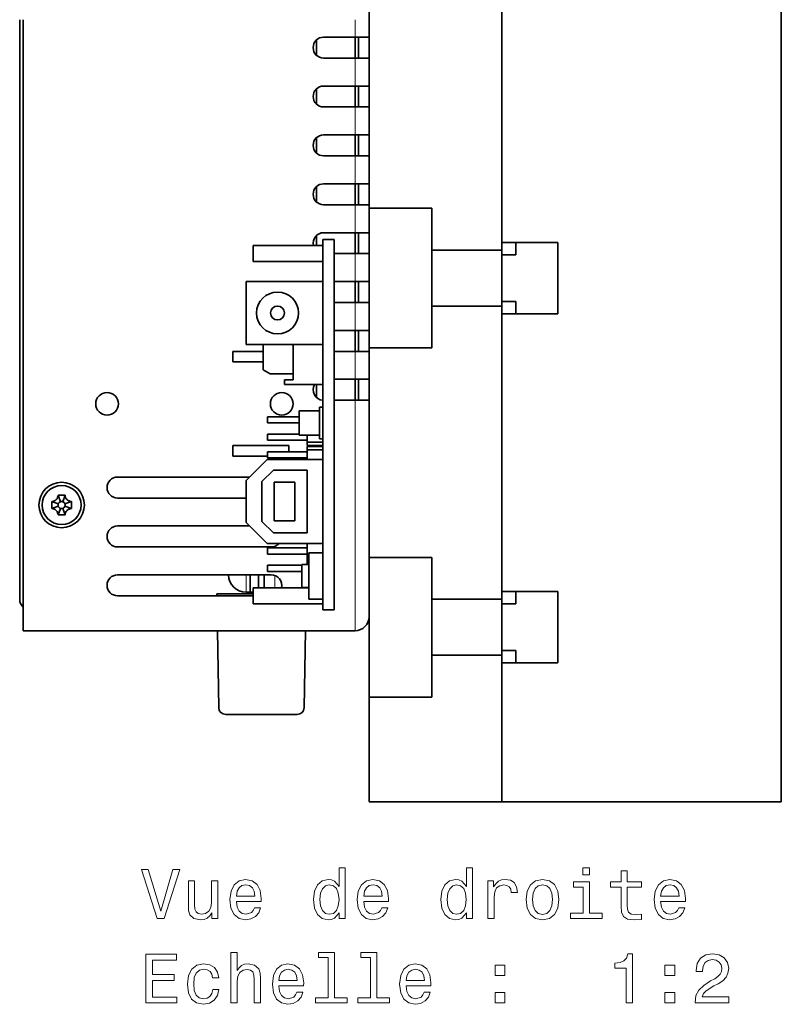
# Model space of a CAD drawing. Extents: x -249 to 1342, y -192 to 297.
# Tile 1 of 59: x -232 to -177, y 63 to 133. Entities that reach past the tile are written whole.
import ezdxf

# ---------------------------------------------------------------- set-up
doc = ezdxf.new("R2010")
doc.units = 0

msp = doc.modelspace()

# ---------------------------------------------------------------- linework, layer by layer
at = {"color": 7, "lineweight": 35}
for p, q in [((-177.47612, 77.462585), (-177.47612, 177.462585)), ((-197.47612, 137.962585), (-197.47612, 116.962585)), ((-231.97612, 91.962585), (-231.97612, 133.462509)), ((-231.72612, 133.462509), (-231.72612, 89.712585)), ((-209.47612, 91.212585), (-209.47612, 117.712585)), ((-197.47612, 112.962585), (-197.47612, 91.962585)), ((-231.72612, 89.712585), (-207.97612, 89.712585)), ((-197.47612, 77.462585), (-177.47612, 77.462585))]:
    msp.add_line(p, q, dxfattribs=at)
at = {"color": 7, "lineweight": 35, "ltscale": 0.4975}
for p, q in [((-197.47612, 137.412582), (-197.47612, 117.512589)), ((-197.47612, 112.412582), (-197.47612, 92.512589))]:
    msp.add_line(p, q, dxfattribs=at)
at = {"color": 7, "lineweight": 35, "ltscale": 0.375}
for p, q in [((-206.97612, 134.962585), (-206.97612, 119.962585)), ((-206.97612, 109.962585), (-206.97612, 94.962585))]:
    msp.add_line(p, q, dxfattribs=at)
at = {"color": 7, "lineweight": 13, "ltscale": 0.031248}
msp.add_line((-207.97612, 132.212585), (-207.97612, 133.462524), dxfattribs=at)
at = {"color": 7, "lineweight": 35, "ltscale": 0.031248}
msp.add_line((-206.97612, 133.462509), (-206.97612, 132.212585), dxfattribs=at)
at = {"color": 7, "lineweight": 35, "ltscale": 0.027951}
for p, q in [((-210.72612, 132.021606), (-210.72612, 130.903564)), ((-210.72612, 128.521606), (-210.72612, 127.403564)), ((-210.72612, 125.021599), (-210.72612, 123.903564)), ((-210.72612, 121.521599), (-210.72612, 120.403564))]:
    msp.add_line(p, q, dxfattribs=at)
at = {"color": 7, "lineweight": 35, "ltscale": 0.05625}
for p, q in [((-210.22612, 132.212585), (-207.97612, 132.212585)), ((-207.97612, 130.712585), (-210.22612, 130.712585)), ((-210.22612, 128.712585), (-207.97612, 128.712585)), ((-207.97612, 127.212585), (-210.22612, 127.212585)), ((-210.22612, 125.212585), (-207.97612, 125.212585)), ((-207.97612, 123.712585), (-210.22612, 123.712585)), ((-210.22612, 121.712585), (-207.97612, 121.712585)), ((-207.97612, 120.212585), (-210.22612, 120.212585)), ((-210.22612, 118.212585), (-207.97612, 118.212585)), ((-210.526123, 105.712585), (-210.526123, 103.462585))]:
    msp.add_line(p, q, dxfattribs=at)
at = {"color": 7, "lineweight": 35, "ltscale": 0.0375}
for p, q in [((-207.97612, 130.712585), (-207.97612, 132.212585)), ((-207.72612, 130.712585), (-207.72612, 132.212585)), ((-206.97612, 130.712585), (-206.97612, 132.212585)), ((-207.97612, 127.212585), (-207.97612, 128.712585)), ((-207.72612, 127.212585), (-207.72612, 128.712585)), ((-206.97612, 127.212585), (-206.97612, 128.712585)), ((-207.97612, 123.712585), (-207.97612, 125.212585)), ((-207.72612, 123.712585), (-207.72612, 125.212585)), ((-206.97612, 123.712585), (-206.97612, 125.212585)), ((-207.97612, 120.212585), (-207.97612, 121.712585)), ((-207.72612, 120.212585), (-207.72612, 121.712585)), ((-206.97612, 120.212585), (-206.97612, 121.712585)), ((-207.97612, 116.712585), (-207.97612, 118.212585)), ((-207.72612, 116.712585), (-207.72612, 118.212585)), ((-206.97612, 116.712585), (-206.97612, 118.212585)), ((-207.97612, 113.212585), (-207.97612, 114.712585)), ((-207.72612, 113.212585), (-207.72612, 114.712585)), ((-206.97612, 113.212585), (-206.97612, 114.712585)), ((-207.97612, 109.712585), (-207.97612, 111.212585)), ((-207.72612, 109.712585), (-207.72612, 111.212585)), ((-206.97612, 109.712585), (-206.97612, 111.212585)), ((-207.97612, 107.712585), (-207.97612, 106.212585)), ((-207.72612, 106.212585), (-207.72612, 107.712585)), ((-206.97612, 106.212585), (-206.97612, 107.712585)), ((-212.276123, 100.337585), (-213.776123, 100.337585)), ((-213.776123, 97.587585), (-212.276123, 97.587585))]:
    msp.add_line(p, q, dxfattribs=at)
at = {"color": 7, "lineweight": 35, "ltscale": 0.025}
for p, q in [((-207.97612, 132.212585), (-206.97612, 132.212585)), ((-206.97612, 130.712585), (-207.97612, 130.712585)), ((-207.97612, 128.712585), (-206.97612, 128.712585)), ((-206.97612, 127.212585), (-207.97612, 127.212585)), ((-207.97612, 125.212585), (-206.97612, 125.212585)), ((-206.97612, 123.712585), (-207.97612, 123.712585)), ((-207.97612, 121.712585), (-206.97612, 121.712585)), ((-206.97612, 120.212585), (-207.97612, 120.212585)), ((-207.97612, 118.212585), (-206.97612, 118.212585)), ((-206.97612, 116.712585), (-207.97612, 116.712585)), ((-196.47612, 116.637589), (-197.47612, 116.637589)), ((-207.97612, 114.712585), (-206.97612, 114.712585)), ((-206.97612, 113.212585), (-207.97612, 113.212585)), ((-197.47612, 113.287582), (-196.47612, 113.287582)), ((-207.97612, 111.212585), (-206.97612, 111.212585)), ((-206.97612, 109.712585), (-207.97612, 109.712585)), ((-207.97612, 107.712585), (-206.97612, 107.712585)), ((-206.97612, 106.212585), (-207.97612, 106.212585)), ((-211.276123, 95.287582), (-210.276123, 95.287582)), ((-211.276123, 91.962585), (-210.276123, 91.962585)), ((-196.47612, 91.637589), (-197.47612, 91.637589)), ((-197.47612, 88.287582), (-196.47612, 88.287582))]:
    msp.add_line(p, q, dxfattribs=at)
at = {"color": 7, "lineweight": 13, "ltscale": 0.05}
for p, q in [((-207.97612, 128.712585), (-207.97612, 130.712585)), ((-207.97612, 125.212585), (-207.97612, 127.212585)), ((-207.97612, 121.712585), (-207.97612, 123.712585)), ((-207.97612, 118.212585), (-207.97612, 120.212585)), ((-207.97612, 114.712585), (-207.97612, 116.712585)), ((-207.97612, 111.212585), (-207.97612, 113.212585)), ((-207.97612, 107.712585), (-207.97612, 109.712585))]:
    msp.add_line(p, q, dxfattribs=at)
at = {"color": 7, "lineweight": 35, "ltscale": 0.05}
for p, q in [((-206.97612, 130.712585), (-206.97612, 128.712585)), ((-206.97612, 127.212585), (-206.97612, 125.212585)), ((-206.97612, 123.712585), (-206.97612, 121.712585)), ((-206.97612, 120.212585), (-206.97612, 118.212585)), ((-206.97612, 116.712585), (-206.97612, 114.712585)), ((-206.97612, 113.212585), (-206.97612, 111.212585)), ((-206.97612, 109.712585), (-206.97612, 107.712585))]:
    msp.add_line(p, q, dxfattribs=at)
at = {"color": 7, "lineweight": 35, "ltscale": 0.25}
for p, q in [((-206.97612, 119.962585), (-206.97612, 109.962585)), ((-206.97612, 94.962585), (-206.97612, 84.962585))]:
    msp.add_line(p, q, dxfattribs=at)
at = {"color": 7, "lineweight": 35, "ltscale": 0.1125}
for p, q in [((-206.97612, 119.962585), (-202.47612, 119.962585)), ((-215.776123, 110.212585), (-215.776123, 114.712585)), ((-210.276123, 110.212585), (-210.276123, 114.712585)), ((-206.97612, 109.962585), (-202.47612, 109.962585)), ((-211.401123, 96.712585), (-211.401123, 101.212585)), ((-206.97612, 94.962585), (-202.47612, 94.962585)), ((-206.97612, 84.962585), (-202.47612, 84.962585))]:
    msp.add_line(p, q, dxfattribs=at)
at = {"color": 7, "lineweight": 35, "ltscale": 0.075}
for p, q in [((-202.47612, 116.962585), (-202.47612, 119.962585)), ((-210.276123, 114.712585), (-210.276123, 117.712585)), ((-202.47612, 112.962585), (-202.47612, 109.962585)), ((-215.776123, 97.462585), (-215.776123, 100.462585)), ((-202.47612, 91.962585), (-202.47612, 94.962585)), ((-202.47612, 87.962585), (-202.47612, 84.962585))]:
    msp.add_line(p, q, dxfattribs=at)
at = {"color": 7, "lineweight": 35, "ltscale": 0.018352}
msp.add_line((-210.72612, 118.021599), (-210.72612, 117.287521), dxfattribs=at)
at = {"color": 7, "lineweight": 35, "ltscale": 0.02875}
for p, q in [((-215.276123, 116.137589), (-215.276123, 117.287582)), ((-210.276123, 116.137589), (-210.276123, 117.287582)), ((-215.276123, 91.637589), (-215.276123, 92.787582))]:
    msp.add_line(p, q, dxfattribs=at)
at = {"color": 7, "lineweight": 35, "ltscale": 0.125}
for p, q in [((-215.276123, 117.287582), (-210.276123, 117.287582)), ((-202.47612, 116.962585), (-197.47612, 116.962585)), ((-215.276123, 116.137589), (-210.276123, 116.137589)), ((-202.47612, 112.962585), (-197.47612, 112.962585)), ((-202.47612, 91.962585), (-197.47612, 91.962585)), ((-215.276123, 91.637589), (-210.276123, 91.637589)), ((-202.47612, 87.962585), (-197.47612, 87.962585))]:
    msp.add_line(p, q, dxfattribs=at)
at = {"color": 7, "lineweight": 35, "ltscale": 0.02}
for p, q in [((-210.276123, 117.712585), (-209.47612, 117.712585)), ((-210.276123, 91.212585), (-209.47612, 91.212585))]:
    msp.add_line(p, q, dxfattribs=at)
at = {"color": 7, "lineweight": 35, "ltscale": 0.1}
for p, q in [((-197.47612, 117.512589), (-193.47612, 117.512589)), ((-202.47612, 116.962585), (-202.47612, 112.962585)), ((-197.47612, 116.962585), (-197.47612, 112.962585)), ((-197.47612, 112.412582), (-193.47612, 112.412582)), ((-216.72612, 102.962585), (-212.72612, 102.962585)), ((-214.276123, 101.962585), (-210.276123, 101.962585)), ((-214.276123, 95.962585), (-210.276123, 95.962585)), ((-215.276123, 92.787582), (-211.276108, 92.787582)), ((-197.47612, 92.512589), (-193.47612, 92.512589)), ((-202.47612, 91.962585), (-202.47612, 87.962585)), ((-197.47612, 91.962585), (-197.47612, 87.962585)), ((-197.47612, 87.412582), (-193.47612, 87.412582))]:
    msp.add_line(p, q, dxfattribs=at)
at = {"color": 7, "lineweight": 35, "ltscale": 0.021875}
for p, q in [((-197.47612, 116.637589), (-197.47612, 117.512589)), ((-196.47612, 116.637589), (-196.47612, 117.512589)), ((-197.47612, 112.412582), (-197.47612, 113.287582)), ((-196.47612, 112.412582), (-196.47612, 113.287582)), ((-197.47612, 91.637589), (-197.47612, 92.512589)), ((-196.47612, 91.637589), (-196.47612, 92.512589)), ((-197.47612, 87.412582), (-197.47612, 88.287582)), ((-196.47612, 87.412582), (-196.47612, 88.287582))]:
    msp.add_line(p, q, dxfattribs=at)
at = {"color": 7, "lineweight": 35, "ltscale": 0.1275}
for p, q in [((-193.47612, 117.512589), (-193.47612, 112.412582)), ((-193.47612, 92.512589), (-193.47612, 87.412582))]:
    msp.add_line(p, q, dxfattribs=at)
at = {"color": 7, "lineweight": 35, "ltscale": 0.037498}
for p, q in [((-207.97612, 116.712585), (-209.476044, 116.712585)), ((-209.476044, 114.712585), (-207.97612, 114.712585)), ((-207.97612, 113.212585), (-209.476044, 113.212585)), ((-209.476044, 111.212585), (-207.97612, 111.212585)), ((-207.97612, 109.712585), (-209.476044, 109.712585)), ((-209.476044, 107.712585), (-207.97612, 107.712585)), ((-207.97612, 106.212585), (-209.476044, 106.212585))]:
    msp.add_line(p, q, dxfattribs=at)
at = {"color": 7, "lineweight": 35, "ltscale": 0.1375}
for p, q in [((-215.776123, 114.712585), (-210.276123, 114.712585)), ((-215.776123, 110.212585), (-210.276123, 110.212585))]:
    msp.add_line(p, q, dxfattribs=at)
at = {"color": 7, "lineweight": 35, "ltscale": 0.045595}
msp.add_line((-214.551117, 108.388763), (-214.551117, 110.21257), dxfattribs=at)
at = {"color": 7, "lineweight": 35, "ltscale": 0.063125}
msp.add_line((-212.401123, 107.687584), (-212.401123, 110.21257), dxfattribs=at)
at = {"color": 7, "lineweight": 35, "ltscale": 0.052812}
msp.add_line((-212.401123, 108.100082), (-212.401123, 110.21257), dxfattribs=at)
at = {"color": 7, "lineweight": 35, "ltscale": 0.20625}
msp.add_line((-210.276123, 101.962585), (-210.276123, 110.212585), dxfattribs=at)
at = {"color": 7, "lineweight": 35, "ltscale": 0.071875}
msp.add_line((-210.276123, 110.21257), (-210.276123, 107.337585), dxfattribs=at)
at = {"color": 7, "lineweight": 35, "ltscale": 0.01875}
for p, q in [((-216.72612, 108.962585), (-216.72612, 109.712585)), ((-216.72612, 102.212585), (-216.72612, 102.962585))]:
    msp.add_line(p, q, dxfattribs=at)
at = {"color": 7, "lineweight": 35, "ltscale": 0.054377}
for p, q in [((-216.72612, 109.712585), (-214.551056, 109.712585)), ((-214.551056, 108.962585), (-216.72612, 108.962585))]:
    msp.add_line(p, q, dxfattribs=at)
at = {"color": 7, "lineweight": 35, "ltscale": 0.014434}
msp.add_line((-214.551117, 108.388763), (-214.051117, 108.100082), dxfattribs=at)
at = {"color": 7, "lineweight": 35, "ltscale": 0.04125}
for p, q in [((-214.051117, 108.100082), (-212.401123, 108.100082)), ((-211.776123, 94.450089), (-211.776123, 92.800087))]:
    msp.add_line(p, q, dxfattribs=at)
at = {"color": 7, "lineweight": 35, "ltscale": 0.00875}
msp.add_line((-213.026123, 107.687584), (-213.026123, 107.337585), dxfattribs=at)
at = {"color": 7, "lineweight": 35, "ltscale": 0.015625}
msp.add_line((-213.026123, 107.687584), (-212.401123, 107.687584), dxfattribs=at)
at = {"color": 7, "lineweight": 35, "ltscale": 0.06875}
for p, q in [((-213.026123, 107.337585), (-210.276123, 107.337585)), ((-213.776123, 100.337585), (-213.776123, 97.587585)), ((-212.276123, 97.587585), (-212.276123, 100.337585))]:
    msp.add_line(p, q, dxfattribs=at)
at = {"color": 7, "lineweight": 35, "ltscale": 0.023349}
msp.add_line((-210.72612, 107.337524), (-210.72612, 106.403564), dxfattribs=at)
at = {"color": 7, "lineweight": 13, "ltscale": 0.4125}
msp.add_line((-207.97612, 89.712585), (-207.97612, 106.212585), dxfattribs=at)
at = {"color": 7, "lineweight": 35, "ltscale": 0.3875}
msp.add_line((-206.97612, 106.212585), (-206.97612, 90.712585), dxfattribs=at)
at = {"color": 7, "lineweight": 35, "ltscale": 0.03625}
for p, q in [((-211.97612, 105.462585), (-210.526123, 105.462585)), ((-211.97612, 103.712585), (-210.526123, 103.712585))]:
    msp.add_line(p, q, dxfattribs=at)
at = {"color": 7, "lineweight": 35, "ltscale": 0.04375}
msp.add_line((-211.97612, 105.462585), (-211.97612, 103.712585), dxfattribs=at)
at = {"color": 7, "lineweight": 35, "ltscale": 0.00625}
for p, q in [((-210.526123, 105.712585), (-210.276123, 105.712585)), ((-211.401123, 102.962585), (-211.401123, 103.212585)), ((-210.526123, 103.462585), (-210.276123, 103.462585)), ((-211.401123, 102.662582), (-211.401123, 102.912582))]:
    msp.add_line(p, q, dxfattribs=at)
at = {"color": 7, "lineweight": 35, "ltscale": 0.0565}
for p, q in [((-214.236115, 105.025085), (-211.976105, 105.025085)), ((-214.236115, 105.025085), (-211.976105, 105.025085)), ((-214.236115, 104.600082), (-211.976105, 104.600082)), ((-214.236115, 103.775085), (-211.976105, 103.775085)), ((-214.236115, 103.775085), (-211.976105, 103.775085))]:
    msp.add_line(p, q, dxfattribs=at)
at = {"color": 7, "lineweight": 35, "ltscale": 0.010625}
for p, q in [((-214.236115, 105.025085), (-214.236115, 104.600082)), ((-214.236115, 103.775085), (-214.236115, 103.350082)), ((-214.236115, 102.525085), (-214.236115, 102.100082))]:
    msp.add_line(p, q, dxfattribs=at)
at = {"color": 7, "lineweight": 35, "ltscale": 0.0125}
for p, q in [((-211.401123, 103.212585), (-211.401123, 103.71257)), ((-211.776123, 94.450089), (-211.276123, 94.450089)), ((-211.776123, 92.800087), (-211.276123, 92.800087))]:
    msp.add_line(p, q, dxfattribs=at)
at = {"color": 7, "lineweight": 35, "ltscale": 0.070875}
for p, q in [((-214.236115, 103.350082), (-211.401123, 103.350082)), ((-214.236115, 102.525085), (-211.401123, 102.525085)), ((-214.236115, 102.525085), (-211.401123, 102.525085)), ((-214.236115, 102.100082), (-211.401123, 102.100082)), ((-214.236115, 95.646622), (-211.401123, 95.646622)), ((-214.236115, 95.646622), (-211.401123, 95.646622)), ((-214.236115, 95.646622), (-211.401123, 95.646622)), ((-214.236115, 95.203545), (-211.401123, 95.203545))]:
    msp.add_line(p, q, dxfattribs=at)
at = {"color": 7, "lineweight": 35, "ltscale": 0.010939}
msp.add_line((-212.72612, 102.962585), (-212.72612, 102.52504), dxfattribs=at)
at = {"color": 7, "lineweight": 35, "ltscale": 0.028125}
for p, q in [((-211.401123, 103.212585), (-210.276123, 103.212585)), ((-211.401123, 102.962585), (-210.276123, 102.962585)), ((-211.401123, 102.912582), (-210.276123, 102.912582)), ((-211.401123, 102.662582), (-210.276123, 102.662582)), ((-211.401123, 101.962585), (-210.276123, 101.962585))]:
    msp.add_line(p, q, dxfattribs=at)
at = {"color": 7, "lineweight": 35, "ltscale": 0.0175}
msp.add_line((-211.401123, 101.962585), (-211.401123, 102.662582), dxfattribs=at)
at = {"color": 7, "lineweight": 35, "ltscale": 0.062251}
msp.add_line((-214.236069, 102.212585), (-216.72612, 102.212585), dxfattribs=at)
at = {"color": 7, "lineweight": 35, "ltscale": 0.053033}
for p, q in [((-214.276123, 101.962585), (-215.776123, 100.462585)), ((-215.776123, 97.462585), (-214.276123, 95.962585))]:
    msp.add_line(p, q, dxfattribs=at)
at = {"color": 7, "lineweight": 35, "ltscale": 0.15}
msp.add_line((-210.276123, 95.962585), (-210.276123, 101.962585), dxfattribs=at)
at = {"color": 7, "lineweight": 35, "ltscale": 0.029168}
for p, q in [((-213.826126, 101.212585), (-214.651123, 100.387589)), ((-214.651123, 97.537582), (-213.826126, 96.712585))]:
    msp.add_line(p, q, dxfattribs=at)
at = {"color": 7, "lineweight": 35, "ltscale": 0.060625}
for p, q in [((-211.401123, 101.212585), (-213.826126, 101.212585)), ((-213.826126, 96.712585), (-211.401123, 96.712585))]:
    msp.add_line(p, q, dxfattribs=at)
at = {"color": 7, "lineweight": 35, "ltscale": 0.236254}
msp.add_line((-224.97612, 100.712585), (-215.52597, 100.712585), dxfattribs=at)
at = {"color": 7, "lineweight": 35, "ltscale": 0.07125}
msp.add_line((-214.651123, 100.387589), (-214.651123, 97.537582), dxfattribs=at)
at = {"color": 7, "lineweight": 35, "ltscale": 0.00637}
for p, q in [((-229.230927, 99.412582), (-228.97612, 99.412582)), ((-228.97612, 99.412582), (-228.721313, 99.412582)), ((-229.676117, 98.712585), (-229.676117, 98.967384)), ((-229.676117, 98.457787), (-229.676117, 98.712585)), ((-228.276123, 98.967384), (-228.276123, 98.712585)), ((-228.276123, 98.712585), (-228.276123, 98.457787)), ((-228.97612, 98.012589), (-229.230927, 98.012589)), ((-228.721313, 98.012589), (-228.97612, 98.012589))]:
    msp.add_line(p, q, dxfattribs=at)
at = {"color": 7, "lineweight": 35, "ltscale": 0.012253}
for p, q in [((-229.230927, 99.412582), (-229.063278, 98.952019)), ((-228.721313, 99.412582), (-228.888962, 98.952019)), ((-229.676117, 98.967384), (-229.215546, 98.799744)), ((-228.276123, 98.967384), (-228.736694, 98.799744)), ((-229.676117, 98.457787), (-229.215546, 98.625427)), ((-229.230927, 98.012589), (-229.063278, 98.473152)), ((-228.721313, 98.012589), (-228.888962, 98.473152)), ((-228.276123, 98.457787), (-228.736694, 98.625427))]:
    msp.add_line(p, q, dxfattribs=at)
at = {"color": 7, "lineweight": 35, "ltscale": 0.230002}
msp.add_line((-215.776031, 99.212585), (-224.97612, 99.212585), dxfattribs=at)
at = {"color": 7, "lineweight": 35, "ltscale": 0.23625}
msp.add_line((-224.97612, 97.212585), (-215.526108, 97.212585), dxfattribs=at)
at = {"color": 7, "lineweight": 35, "ltscale": 0.037812}
msp.add_line((-211.401123, 94.450081), (-211.401123, 95.962578), dxfattribs=at)
at = {"color": 7, "lineweight": 35, "ltscale": 0.11875}
msp.add_line((-210.276123, 91.212585), (-210.276123, 95.962585), dxfattribs=at)
at = {"color": 7, "lineweight": 35, "ltscale": 0.275}
for p, q in [((-213.97612, 95.712585), (-224.97612, 95.712585)), ((-224.97612, 93.712585), (-213.97612, 93.712585))]:
    msp.add_line(p, q, dxfattribs=at)
at = {"color": 7, "lineweight": 35, "ltscale": 0.011077}
for p, q in [((-214.236115, 95.646622), (-214.236115, 95.203545)), ((-214.236115, 94.396622), (-214.236115, 93.953545))]:
    msp.add_line(p, q, dxfattribs=at)
at = {"color": 7, "lineweight": 35, "ltscale": 0.083125}
msp.add_line((-211.276123, 91.962585), (-211.276123, 95.287582), dxfattribs=at)
at = {"color": 7, "lineweight": 35, "ltscale": 0.0615}
for p, q in [((-214.236115, 94.396622), (-211.776123, 94.396622)), ((-214.236115, 94.396622), (-211.776123, 94.396622)), ((-214.236115, 94.396622), (-211.776108, 94.396622)), ((-214.236115, 93.953545), (-211.776123, 93.953545))]:
    msp.add_line(p, q, dxfattribs=at)
at = {"color": 7, "lineweight": 13, "ltscale": 0.03125}
msp.add_line((-215.776123, 92.462585), (-215.776123, 93.712585), dxfattribs=at)
at = {"color": 7, "lineweight": 35, "ltscale": 0.031249}
msp.add_line((-215.47612, 93.712555), (-215.47612, 92.462585), dxfattribs=at)
at = {"color": 7, "lineweight": 35, "ltscale": 0.023127}
for p, q in [((-214.876114, 93.712585), (-214.876114, 92.787521)), ((-214.47612, 92.787521), (-214.47612, 93.712585))]:
    msp.add_line(p, q, dxfattribs=at)
at = {"color": 7, "lineweight": 13, "ltscale": 0.022055}
msp.add_line((-213.72612, 92.787491), (-213.72612, 93.669678), dxfattribs=at)
at = {"color": 7, "lineweight": 35, "ltscale": 0.065001}
msp.add_line((-215.276062, 92.362587), (-217.876114, 92.362587), dxfattribs=at)
at = {"color": 7, "lineweight": 35, "ltscale": 0.003751}
msp.add_line((-217.876114, 92.362587), (-217.873505, 92.212585), dxfattribs=at)
at = {"color": 7, "lineweight": 35, "ltscale": 0.0075}
msp.add_line((-215.776123, 92.462585), (-215.47612, 92.462585), dxfattribs=at)
at = {"color": 7, "lineweight": 35, "ltscale": 0.004822}
msp.add_line((-215.283249, 92.462585), (-215.47612, 92.462585), dxfattribs=at)
at = {"color": 7, "lineweight": 35, "ltscale": 0.002501}
msp.add_line((-215.376114, 92.462585), (-215.376114, 92.362549), dxfattribs=at)
at = {"color": 7, "lineweight": 35, "ltscale": 0.242501}
msp.add_line((-215.276062, 92.212585), (-224.97612, 92.212585), dxfattribs=at)
at = {"color": 7, "lineweight": 35, "ltscale": 0.008125}
msp.add_line((-210.276123, 91.637589), (-210.276123, 91.962585), dxfattribs=at)
at = {"color": 7, "lineweight": 35, "ltscale": 0.137739}
for p, q in [((-217.829865, 89.712585), (-217.733704, 84.203857)), ((-211.61853, 84.203857), (-211.522369, 89.712585))]:
    msp.add_line(p, q, dxfattribs=at)
at = {"color": 7, "lineweight": 35, "ltscale": 0.2625}
msp.add_line((-197.47612, 87.962585), (-197.47612, 77.462585), dxfattribs=at)
at = {"color": 7, "lineweight": 35, "ltscale": 0.24875}
msp.add_line((-197.47612, 87.412582), (-197.47612, 77.462585), dxfattribs=at)
at = {"color": 7, "lineweight": 35, "ltscale": 0.1875}
msp.add_line((-206.97612, 84.962585), (-206.97612, 77.462585), dxfattribs=at)
at = {"color": 7, "lineweight": 35, "ltscale": 0.127883}
msp.add_line((-217.23378, 83.712585), (-212.118454, 83.712585), dxfattribs=at)
at = {"color": 7, "lineweight": 35, "ltscale": 0.2375}
msp.add_line((-197.47612, 77.462585), (-206.97612, 77.462585), dxfattribs=at)
at = {"color": 7, "lineweight": 13}
for points in [[(-209.121201, 69.524544), (-209.121201, 69.105957), (-208.677399, 69.105957), (-208.677399, 72.726997), (-209.116165, 72.726997), (-209.116165, 71.400627), (-209.454056, 71.783913), (-209.660828, 71.874687), (-209.897858, 71.909988), (-210.326538, 71.809128), (-210.659393, 71.526703), (-210.876251, 71.072815), (-210.951889, 70.462585), (-210.876251, 69.852356), (-210.659393, 69.393417), (-210.326538, 69.105957), (-209.897858, 69.010139), (-209.660828, 69.045441), (-209.44902, 69.136215)], [(-200.013138, 69.524544), (-200.013138, 69.105957), (-199.569336, 69.105957), (-199.569336, 72.726997), (-200.008087, 72.726997), (-200.008087, 71.400627), (-200.345993, 71.783913), (-200.552765, 71.874687), (-200.789795, 71.909988), (-201.21846, 71.809128), (-201.551315, 71.526703), (-201.768173, 71.072815), (-201.843826, 70.462585), (-201.768173, 69.852356), (-201.551315, 69.393417), (-201.21846, 69.105957), (-200.789795, 69.010139), (-200.552765, 69.045441), (-200.340942, 69.136215)], [(-191.197571, 72.726997), (-191.666595, 72.726997), (-191.666595, 72.222672), (-191.197571, 72.222672)], [(-221.008087, 72.611), (-221.88562, 69.630455), (-222.788345, 72.611), (-223.267456, 72.611), (-222.137772, 69.105957), (-221.633453, 69.105957), (-220.528992, 72.611)], [(-216.469193, 70.331459), (-214.69397, 70.331459), (-214.688934, 70.538231), (-214.769623, 71.118202), (-214.991516, 71.551926), (-215.344543, 71.814171), (-215.813568, 71.909988), (-216.272507, 71.809128), (-216.625534, 71.526703), (-216.852478, 71.067772), (-216.933167, 70.462585), (-216.857513, 69.84227), (-216.630569, 69.388374), (-216.282593, 69.105957), (-215.828705, 69.010139), (-215.435333, 69.075699), (-215.112564, 69.247169), (-214.875534, 69.519501), (-214.739365, 69.882614), (-215.178116, 69.882614), (-215.268906, 69.680885), (-215.400024, 69.529587), (-215.773224, 69.408554), (-216.060684, 69.464027), (-216.277542, 69.640541), (-216.418762, 69.928001), (-216.469193, 70.31633)], [(-207.361115, 70.331459), (-205.585907, 70.331459), (-205.580856, 70.538231), (-205.661545, 71.118202), (-205.883453, 71.551926), (-206.236481, 71.814171), (-206.705505, 71.909988), (-207.164429, 71.809128), (-207.517456, 71.526703), (-207.7444, 71.067772), (-207.825089, 70.462585), (-207.749451, 69.84227), (-207.522507, 69.388374), (-207.174515, 69.105957), (-206.720627, 69.010139), (-206.327255, 69.075699), (-206.004486, 69.247169), (-205.767456, 69.519501), (-205.631287, 69.882614), (-206.070053, 69.882614), (-206.160828, 69.680885), (-206.291962, 69.529587), (-206.665146, 69.408554), (-206.952621, 69.464027), (-207.169479, 69.640541), (-207.310684, 69.928001), (-207.361115, 70.31633)], [(-198.474945, 69.105957), (-198.031143, 69.105957), (-198.031143, 70.654228), (-197.985764, 71.027428), (-197.849594, 71.294716), (-197.627686, 71.4561), (-197.330139, 71.511574), (-197.108231, 71.476273), (-196.941803, 71.375412), (-196.840942, 71.203941), (-196.805634, 70.971954), (-196.356796, 70.971954), (-196.417313, 71.380455), (-196.58374, 71.672958), (-196.861115, 71.849472), (-197.239365, 71.909988), (-197.496567, 71.869644), (-197.71846, 71.768784), (-197.915146, 71.597313), (-198.071487, 71.365326), (-198.071487, 71.814171), (-198.474945, 71.814171)], [(-195.736481, 70.457542), (-195.655792, 69.84227), (-195.423798, 69.388374), (-195.055649, 69.105957), (-194.561401, 69.010139), (-194.07222, 69.105957), (-193.704056, 69.383331), (-193.472076, 69.837227), (-193.386337, 70.457542), (-193.472076, 71.072815), (-193.704056, 71.531746), (-194.07222, 71.809128), (-194.561401, 71.909988), (-195.055649, 71.809128), (-195.423798, 71.526703), (-195.655792, 71.072815)], [(-188.938202, 71.345154), (-188.938202, 69.988525), (-188.907959, 69.549759), (-188.766739, 69.247169), (-188.484314, 69.070656), (-188.005219, 69.010139), (-187.480713, 69.035355), (-187.480713, 69.41864), (-187.863998, 69.388374), (-188.21199, 69.428726), (-188.39859, 69.554802), (-188.479279, 69.766617), (-188.4944, 70.064171), (-188.4944, 71.345154), (-187.480713, 71.345154), (-187.480713, 71.723389), (-188.4944, 71.723389), (-188.4944, 72.515182), (-188.938202, 72.515182), (-188.938202, 71.723389), (-189.704773, 71.723389), (-189.704773, 71.345154)], [(-186.108963, 70.331459), (-184.33374, 70.331459), (-184.328705, 70.538231), (-184.409393, 71.118202), (-184.631287, 71.551926), (-184.984314, 71.814171), (-185.453339, 71.909988), (-185.912277, 71.809128), (-186.265305, 71.526703), (-186.492249, 71.067772), (-186.572937, 70.462585), (-186.497284, 69.84227), (-186.27034, 69.388374), (-185.922363, 69.105957), (-185.468475, 69.010139), (-185.075104, 69.075699), (-184.752335, 69.247169), (-184.515305, 69.519501), (-184.379135, 69.882614), (-184.817902, 69.882614), (-184.908676, 69.680885), (-185.039795, 69.529587), (-185.412994, 69.408554), (-185.700455, 69.464027), (-185.917313, 69.640541), (-186.058533, 69.928001), (-186.108963, 70.31633)], [(-217.805649, 71.814171), (-218.249451, 71.814171), (-218.249451, 70.250771), (-218.299881, 69.887657), (-218.446136, 69.625412), (-218.67308, 69.464027), (-218.970627, 69.413597), (-219.207657, 69.453941), (-219.358963, 69.574974), (-219.444687, 69.781746), (-219.464859, 70.074257), (-219.464859, 71.814171), (-219.908661, 71.814171), (-219.908661, 70.033913), (-219.893539, 69.675842), (-219.797714, 69.378288), (-219.505203, 69.105957), (-219.036194, 69.010139), (-218.784027, 69.045441), (-218.567169, 69.136215), (-218.380569, 69.292557), (-218.229279, 69.519501), (-218.229279, 69.105957), (-217.805649, 69.105957)], [(-216.469193, 70.704659), (-216.413712, 71.052643), (-216.277542, 71.309845), (-216.07077, 71.466187), (-215.798431, 71.52166), (-215.531143, 71.466187), (-215.324371, 71.309845), (-215.198288, 71.052643), (-215.152908, 70.704659)], [(-209.82222, 71.511574), (-209.529709, 71.440971), (-209.3078, 71.244286), (-209.176682, 70.916473), (-209.126251, 70.462585), (-209.176682, 70.003654), (-209.3078, 69.675842), (-209.529709, 69.474113), (-209.82222, 69.408554), (-210.099594, 69.474113), (-210.311401, 69.675842), (-210.452621, 70.008698), (-210.498001, 70.462585), (-210.452621, 70.91143), (-210.311401, 71.239243), (-210.099594, 71.440971)], [(-207.361115, 70.704659), (-207.305649, 71.052643), (-207.169479, 71.309845), (-206.962708, 71.466187), (-206.690369, 71.52166), (-206.42308, 71.466187), (-206.216309, 71.309845), (-206.090225, 71.052643), (-206.04483, 70.704659)], [(-200.714142, 71.511574), (-200.421631, 71.440971), (-200.199738, 71.244286), (-200.068604, 70.916473), (-200.018173, 70.462585), (-200.068604, 70.003654), (-200.199738, 69.675842), (-200.421631, 69.474113), (-200.714142, 69.408554), (-200.991516, 69.474113), (-201.203339, 69.675842), (-201.344543, 70.008698), (-201.389938, 70.462585), (-201.344543, 70.91143), (-201.203339, 71.239243), (-200.991516, 71.440971)], [(-195.282593, 70.462585), (-195.237198, 70.916473), (-195.095993, 71.244286), (-194.869049, 71.446014), (-194.561401, 71.516617), (-194.25882, 71.446014), (-194.03186, 71.249329), (-193.890656, 70.916473), (-193.840225, 70.462585), (-193.890656, 70.003654), (-194.03186, 69.670799), (-194.25882, 69.46907), (-194.561401, 69.403511), (-194.869049, 69.46907), (-195.095993, 69.670799), (-195.237198, 70.003654)], [(-191.212708, 69.479156), (-191.212708, 71.723389), (-192.352478, 71.723389), (-192.352478, 71.345154), (-191.656509, 71.345154), (-191.656509, 69.479156), (-192.564285, 69.479156), (-192.564285, 69.105957), (-190.29483, 69.105957), (-190.29483, 69.479156)], [(-186.108963, 70.704659), (-186.053482, 71.052643), (-185.917313, 71.309845), (-185.710541, 71.466187), (-185.438202, 71.52166), (-185.170914, 71.466187), (-184.964142, 71.309845), (-184.838074, 71.052643), (-184.792679, 70.704659)], [(-222.944687, 63.059128), (-220.725677, 63.059128), (-220.725677, 63.482758), (-222.480713, 63.482758), (-222.480713, 64.667915), (-220.917313, 64.667915), (-220.917313, 65.086502), (-222.480713, 65.086502), (-222.480713, 66.135498), (-220.766022, 66.135498), (-220.766022, 66.559128), (-222.944687, 66.559128)], [(-216.857513, 63.059128), (-216.413712, 63.059128), (-216.413712, 64.622528), (-216.368317, 64.980598), (-216.222076, 65.242844), (-215.995117, 65.404228), (-215.692535, 65.464745), (-215.450455, 65.414314), (-215.299164, 65.278145), (-215.223511, 65.051201), (-215.198288, 64.748611), (-215.198288, 63.059128), (-214.754486, 63.059128), (-214.754486, 64.839386), (-214.774658, 65.197456), (-214.865448, 65.49501), (-215.162994, 65.767342), (-215.626968, 65.863159), (-215.879135, 65.827858), (-216.095993, 65.73204), (-216.277542, 65.580742), (-216.413712, 65.37397), (-216.413712, 66.680168), (-216.857513, 66.680168)], [(-209.902908, 66.306969), (-209.902908, 63.432327), (-210.815735, 63.432327), (-210.815735, 63.059128), (-208.551315, 63.059128), (-208.551315, 63.432327), (-209.459106, 63.432327), (-209.459106, 66.680168), (-210.598877, 66.680168), (-210.598877, 66.306969)], [(-206.866882, 66.306969), (-206.866882, 63.432327), (-207.779709, 63.432327), (-207.779709, 63.059128), (-205.515289, 63.059128), (-205.515289, 63.432327), (-206.42308, 63.432327), (-206.42308, 66.680168), (-207.562851, 66.680168), (-207.562851, 66.306969)], [(-188.580139, 63.059128), (-188.121216, 63.059128), (-188.121216, 66.584343), (-188.464142, 66.584343), (-188.554932, 66.276711), (-188.736481, 66.069931), (-189.013855, 65.948898), (-189.397141, 65.908554), (-189.397141, 65.550484), (-188.580139, 65.550484)], [(-183.647858, 63.059128), (-181.242249, 63.059128), (-181.242249, 63.492844), (-183.143539, 63.492844), (-183.037628, 63.729877), (-182.856079, 63.926563), (-182.29628, 64.28463), (-181.998734, 64.435928), (-181.665878, 64.652786), (-181.428848, 64.904953), (-181.292679, 65.202499), (-181.242249, 65.540398), (-181.327972, 65.964027), (-181.565018, 66.296883), (-181.928131, 66.508698), (-182.397141, 66.584343), (-182.881287, 66.498611), (-183.249451, 66.261574), (-183.486481, 65.883339), (-183.567169, 65.384056), (-183.567169, 65.313454), (-183.108246, 65.313454), (-183.108246, 65.353798), (-183.062851, 65.696739), (-182.926682, 65.948898), (-182.709824, 66.110283), (-182.422363, 66.165756), (-182.129852, 66.115326), (-181.912994, 65.989243), (-181.77179, 65.792557), (-181.721344, 65.545441), (-181.756653, 65.313454), (-181.852478, 65.116768), (-182.013855, 64.945297), (-182.235764, 64.793999), (-182.53331, 64.632614), (-183.027557, 64.319931), (-183.375534, 63.987083), (-183.582306, 63.583622), (-183.647858, 63.074257)], [(-218.168762, 64.869644), (-217.729996, 64.869644), (-217.82077, 65.273102), (-218.037628, 65.590828), (-218.375534, 65.787514), (-218.814285, 65.863159), (-219.298431, 65.762299), (-219.666595, 65.479874), (-219.898575, 65.020943), (-219.979279, 64.40567), (-219.903625, 63.795441), (-219.676682, 63.341549), (-219.318604, 63.059128), (-218.829422, 62.963306), (-218.395706, 63.038956), (-218.0578, 63.250771), (-217.825821, 63.583622), (-217.724945, 64.027428), (-218.14859, 64.027428), (-218.224228, 63.745007), (-218.365448, 63.533192), (-218.567169, 63.402069), (-218.814285, 63.361721), (-219.121918, 63.427284), (-219.343826, 63.629013), (-219.479996, 63.956821), (-219.525391, 64.420799), (-219.479996, 64.874687), (-219.338791, 65.202499), (-219.111832, 65.404228), (-218.814285, 65.474831), (-218.552032, 65.429443), (-218.355347, 65.313454), (-218.224228, 65.121811)], [(-213.433167, 64.28463), (-211.657944, 64.28463), (-211.652908, 64.491402), (-211.733597, 65.071373), (-211.955505, 65.505096), (-212.308517, 65.767342), (-212.777542, 65.863159), (-213.236481, 65.762299), (-213.589508, 65.479874), (-213.816452, 65.020943), (-213.897141, 64.415756), (-213.821487, 63.795441), (-213.594543, 63.341549), (-213.246567, 63.059128), (-212.792679, 62.963306), (-212.399307, 63.02887), (-212.076538, 63.200336), (-211.839508, 63.472672), (-211.703339, 63.835785), (-212.14209, 63.835785), (-212.23288, 63.634056), (-212.363998, 63.482758), (-212.737198, 63.361721), (-213.024658, 63.417198), (-213.241516, 63.593712), (-213.382736, 63.881172), (-213.433167, 64.269501)], [(-204.325089, 64.28463), (-202.549881, 64.28463), (-202.54483, 64.491402), (-202.625519, 65.071373), (-202.847427, 65.505096), (-203.200455, 65.767342), (-203.669479, 65.863159), (-204.128403, 65.762299), (-204.48143, 65.479874), (-204.708374, 65.020943), (-204.789078, 64.415756), (-204.713425, 63.795441), (-204.486481, 63.341549), (-204.138489, 63.059128), (-203.684601, 62.963306), (-203.291229, 63.02887), (-202.96846, 63.200336), (-202.73143, 63.472672), (-202.595276, 63.835785), (-203.034027, 63.835785), (-203.124802, 63.634056), (-203.255936, 63.482758), (-203.629135, 63.361721), (-203.916595, 63.417198), (-204.133453, 63.593712), (-204.274658, 63.881172), (-204.325089, 64.269501)], [(-197.945404, 65.0159), (-197.249451, 65.0159), (-197.249451, 65.767342), (-197.945404, 65.767342)], [(-185.801331, 65.0159), (-185.105362, 65.0159), (-185.105362, 65.767342), (-185.801331, 65.767342)], [(-213.433167, 64.657829), (-213.377686, 65.005814), (-213.241516, 65.263016), (-213.034744, 65.419357), (-212.762421, 65.474831), (-212.495117, 65.419357), (-212.288345, 65.263016), (-212.162277, 65.005814), (-212.116882, 64.657829)], [(-204.325089, 64.657829), (-204.269623, 65.005814), (-204.133453, 65.263016), (-203.926682, 65.419357), (-203.654343, 65.474831), (-203.387054, 65.419357), (-203.180283, 65.263016), (-203.054199, 65.005814), (-203.00882, 64.657829)], [(-197.945404, 63.059128), (-197.249451, 63.059128), (-197.249451, 63.81057), (-197.945404, 63.81057)], [(-185.801331, 63.059128), (-185.105362, 63.059128), (-185.105362, 63.81057), (-185.801331, 63.81057)]]:
    msp.add_lwpolyline(points, close=True, dxfattribs=at)
at = {"color": 7, "lineweight": 35}
for centre, radius in [((-213.526123, 112.462585), 1.5), ((-213.526123, 112.462585), 0.5), ((-225.72612, 105.962585), 0.810557), ((-213.22612, 105.962585), 0.810557), ((-228.97612, 98.712585), 1.625), ((-228.97612, 98.712585), 1.4)]:
    msp.add_circle(centre, radius, dxfattribs=at)
for centre, radius, start, end in [((-210.22612, 131.462585), 0.75, 90.000003, 269.999997), ((-210.22612, 127.962585), 0.75, 90.000003, 269.999997), ((-210.22612, 124.462585), 0.75, 90.000003, 269.999997), ((-210.22612, 120.962585), 0.75, 90.000003, 269.999997), ((-210.22612, 117.462585), 0.75, 90.000003, 193.497788), ((-210.22612, 106.962585), 0.75, 150.00553, 266.183404), ((-224.97612, 99.962585), 0.75, 90.000003, 269.999997), ((-229.661316, 99.409439), 0.430383, 313.903101, 0.419318), ((-228.296005, 99.406967), 0.425186, 179.242783, 226.357882), ((-229.670502, 99.3927), 0.425186, 269.242789, 316.357888), ((-228.97316, 98.712067), 0.257759, 160.114538, 179.88396), ((-228.97316, 98.713104), 0.257759, 180.11604, 199.885462), ((-228.984192, 98.72065), 0.244298, 108.870668, 161.127646), ((-228.975601, 98.709625), 0.257759, 90.116041, 109.88547), ((-228.976639, 98.709625), 0.257759, 70.114535, 89.883964), ((-228.968048, 98.720657), 0.244298, 18.870665, 71.12765), ((-228.97908, 98.712067), 0.257759, 0.116038, 19.885467), ((-228.97908, 98.713104), 0.257759, 340.114533, 359.883962), ((-228.279266, 99.397774), 0.430383, 223.903099, 270.419316), ((-229.672974, 98.027397), 0.430383, 43.9031, 90.419321), ((-229.656235, 98.018204), 0.425186, 359.242788, 46.357887), ((-228.984192, 98.704514), 0.244298, 198.87066, 251.127652), ((-228.975601, 98.715546), 0.257759, 250.11453, 269.883959), ((-228.976639, 98.715546), 0.257759, 270.116036, 289.885465), ((-228.968048, 98.704521), 0.244298, 288.870663, 341.127651), ((-228.290924, 98.015732), 0.430383, 133.903099, 180.419314), ((-228.281738, 98.032471), 0.425186, 89.242787, 136.357883), ((-224.97612, 96.462585), 0.75, 90.000003, 269.999997), ((-213.97612, 96.462585), 0.75, 269.999997, 318.182027), ((-224.97612, 92.962585), 0.75, 90.000003, 269.999997), ((-215.776123, 93.712585), 1.25, 180.000005, 269.999997), ((-213.97612, 92.962585), 0.75, 346.501384, 90.000003), ((-231.22612, 91.962585), 0.75, 180.000005, 228.166858), ((-207.97612, 90.712585), 1, 269.999997, 360), ((-217.23378, 84.212585), 0.5, 181.000003, 269.999997), ((-212.118454, 84.212585), 0.5, 269.999997, 359)]:
    msp.add_arc(centre, radius, start, end, dxfattribs=at)

doc.saveas('drawing.dxf')
